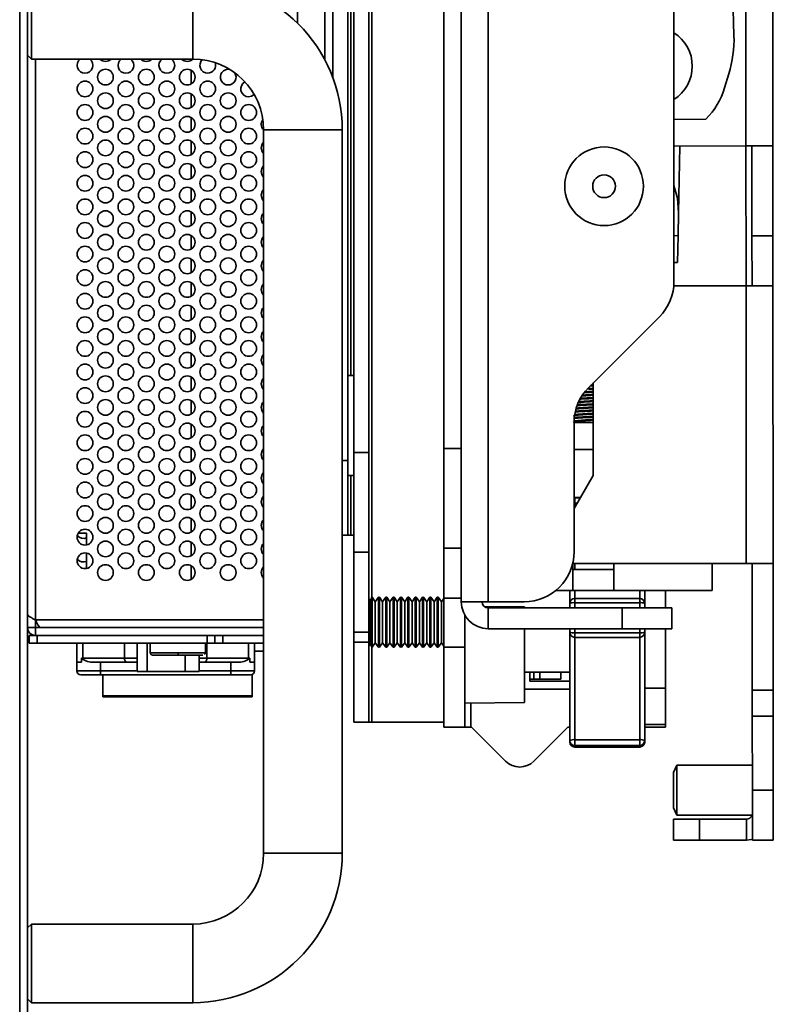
# Model space of a CAD drawing. Header units: millimetres. Extents: x 2 to 1120, y -2 to 861.
# Tile 4 of 226: x 107 to 139, y 258 to 300. Entities that reach past the tile are written whole.
import ezdxf

# ---------------------------------------------------------------- set-up
doc = ezdxf.new("R2010")
doc.units = ezdxf.units.MM

msp = doc.modelspace()

# ---------------------------------------------------------------- linework, layer by layer
at = {"color": 7, "linetype": 'Continuous', "lineweight": 35}
for p, q in [((107.0401, 237.388), (107.0401, 463.3614)), ((106.7068, 463.1257), (106.7068, 237.6237)), ((120.6059, 407.0004), (120.6059, 281.0798)), ((120.869, 407.131), (120.869, 281.4186)), ((121.5015, 407.216), (121.5015, 281.4186)), ((119.9735, 297.3098), (119.9735, 403.4396)), ((118.4735, 299.6176), (118.4735, 401.1318)), ((134.4301, 288.6665), (134.4301, 383.6524)), ((137.4308, 366.8835), (137.4788, 294.4088)), ((138.6184, 294.4096), (138.5704, 366.9034)), ((125.4165, 275.0897), (125.4165, 343.5004)), ((126.5561, 275.0897), (126.5561, 343.5004)), ((124.6765, 310.8546), (124.6765, 281.5879)), ((136.7411, 307.3508), (136.9726, 299.0874)), ((107.2068, 298.0947), (107.2068, 301.428)), ((114.0401, 301.428), (114.0401, 298.0947)), ((107.0401, 298.2614), (107.2068, 298.0947)), ((107.2068, 298.0947), (114.0401, 298.0947)), ((113.9735, 298.0947), (113.9735, 298.0384)), ((113.9735, 297.6158), (113.9735, 297.0384)), ((136.575, 296.873), (136.7567, 297.4732)), ((113.9735, 296.6158), (113.9735, 296.0384)), ((113.9735, 295.6158), (113.9735, 295.0384)), ((135.7853, 295.5519), (134.4301, 295.5245)), ((117.0401, 295.0947), (117.0401, 264.428)), ((117.0401, 295.0947), (120.3735, 295.0947)), ((120.3735, 264.428), (120.3735, 295.0947)), ((113.9735, 294.6158), (113.9735, 294.0384)), ((137.4788, 294.4088), (134.4301, 294.4068)), ((134.6754, 294.407), (134.6208, 291.5809)), ((137.4788, 294.4088), (138.6184, 294.4096)), ((137.7328, 294.409), (137.7353, 290.599)), ((138.6209, 290.5996), (138.6184, 294.4096)), ((113.9735, 293.6158), (113.9735, 293.0384)), ((113.9735, 292.6158), (113.9735, 292.0384)), ((113.9735, 291.6158), (113.9735, 291.0384)), ((134.6208, 291.5809), (134.6019, 290.6041)), ((113.9735, 290.6158), (113.9735, 290.0384)), ((134.5799, 289.4647), (134.6019, 290.6041)), ((137.7353, 290.599), (138.6209, 290.5996)), ((137.7367, 288.4823), (137.7353, 290.599)), ((138.6209, 290.5996), (138.6223, 288.4829)), ((113.9735, 289.6158), (113.9735, 289.0384)), ((134.4301, 289.4676), (134.5799, 289.4647)), ((113.9735, 288.6158), (113.9735, 288.0384)), ((134.4219, 288.4801), (137.4827, 288.4822)), ((138.6223, 288.4829), (137.4827, 288.4822)), ((137.4827, 288.4822), (137.4905, 276.7101)), ((138.6223, 288.4829), (138.6301, 276.7109)), ((113.9735, 287.6158), (113.9735, 287.0384)), ((133.8102, 287.1698), (130.8168, 284.1764)), ((113.9735, 286.6158), (113.9735, 286.0384)), ((113.9735, 285.6158), (113.9735, 285.0384)), ((120.7329, 284.6782), (120.6059, 284.6782)), ((120.7329, 284.6782), (120.869, 284.6782)), ((113.9735, 284.6158), (113.9735, 284.0384)), ((131.0051, 284.2367), (130.8702, 284.2298)), ((131.0051, 284.2697), (130.905, 284.2646)), ((131.0076, 280.4453), (131.0051, 284.3647)), ((131.0052, 284.107), (130.8128, 284.0945)), ((131.0052, 284.1401), (130.8169, 284.1278)), ((113.9735, 283.6158), (113.9735, 283.0384)), ((113.9735, 282.6158), (113.9735, 282.0384)), ((130.1841, 282.7018), (130.1556, 282.6852)), ((131.0062, 282.6852), (130.1968, 282.6852)), ((130.1968, 282.6797), (130.1968, 277.2064)), ((113.9735, 281.6158), (113.9735, 281.0384)), ((121.5015, 281.4186), (120.869, 281.4186)), ((120.869, 281.4186), (120.869, 277.1852)), ((121.5015, 277.1852), (121.5015, 281.4186)), ((124.6765, 281.5879), (124.6765, 277.3546)), ((120.6059, 277.9048), (120.6059, 281.0798)), ((113.9735, 280.6158), (113.9735, 280.0384)), ((120.6059, 280.4448), (120.7329, 280.4448)), ((120.7329, 280.4448), (120.7329, 277.9048)), ((120.869, 280.4448), (120.7329, 280.4448)), ((131.0076, 280.4453), (130.1968, 279.0387)), ((113.9735, 279.6158), (113.9735, 279.0384)), ((130.2255, 279.5136), (130.1968, 279.5116)), ((130.4705, 279.5136), (130.2255, 279.5136)), ((130.2255, 279.4945), (130.2255, 279.2613)), ((113.9735, 278.6158), (113.9735, 278.0384)), ((109.5401, 277.9947), (109.1854, 277.9947)), ((109.5401, 277.5005), (109.5401, 277.9947)), ((113.9735, 277.6158), (113.9735, 277.0384)), ((120.3735, 277.9048), (120.6059, 277.9048)), ((120.7329, 277.9048), (120.6059, 277.9048)), ((120.7329, 277.9048), (120.869, 277.9048)), ((109.5401, 276.5005), (109.5401, 277.1537)), ((121.5015, 277.1852), (120.869, 277.1852)), ((120.869, 277.1852), (120.869, 273.7986)), ((121.5015, 273.7986), (121.5015, 277.1852)), ((124.6765, 277.3546), (124.6765, 275.2379)), ((125.4165, 277.3546), (124.6765, 277.3546)), ((131.878, 276.7064), (136.0512, 276.7092)), ((137.4905, 276.7101), (136.0512, 276.7092)), ((136.0519, 275.5696), (136.0512, 276.7092)), ((137.4905, 276.7101), (138.6301, 276.7109)), ((137.7481, 271.3373), (137.7445, 276.7103)), ((138.6337, 271.3379), (138.6301, 276.7109)), ((113.9735, 276.6158), (113.9735, 276.0384)), ((131.878, 276.7064), (130.1423, 276.7053)), ((130.143, 275.5656), (130.1423, 276.7053)), ((130.1425, 276.4513), (131.8781, 276.4524)), ((131.878, 276.7064), (131.8787, 275.5668)), ((130.143, 275.5656), (129.4168, 275.5652)), ((130.0139, 275.0169), (130.0139, 275.5645)), ((130.143, 275.5656), (131.8787, 275.5668)), ((136.0519, 275.5696), (131.8787, 275.5668)), ((133.1889, 275.2779), (133.1889, 275.5677)), ((134.0745, 274.8324), (134.0745, 275.5682)), ((121.5252, 275.1744), (121.5015, 275.2218)), ((121.5252, 273.8571), (121.5252, 275.1744)), ((121.631, 275.2802), (121.5781, 275.1744)), ((121.5781, 273.2694), (121.5781, 275.1744)), ((121.6394, 275.2802), (121.631, 275.2802)), ((121.631, 275.2802), (121.631, 273.8165)), ((121.7728, 275.0897), (121.6394, 275.2802)), ((121.6394, 275.2802), (121.6394, 273.1636)), ((121.9062, 275.2802), (121.7728, 275.0897)), ((121.7728, 275.0897), (121.7728, 273.3541)), ((121.951, 275.2802), (121.9062, 275.2802)), ((121.9062, 275.2802), (121.9062, 273.1636)), ((122.0844, 275.0897), (121.951, 275.2802)), ((121.951, 275.2802), (121.951, 273.1636)), ((122.2178, 275.2802), (122.0844, 275.0897)), ((122.0844, 275.0897), (122.0844, 273.3541)), ((122.2625, 275.2802), (122.2178, 275.2802)), ((122.2178, 275.2802), (122.2178, 273.1636)), ((122.3959, 275.0897), (122.2625, 275.2802)), ((122.2625, 275.2802), (122.2625, 273.1636)), ((122.5293, 275.2802), (122.3959, 275.0897)), ((122.3959, 275.0897), (122.3959, 273.3541)), ((122.5741, 275.2802), (122.5293, 275.2802)), ((122.5293, 275.2802), (122.5293, 273.1636)), ((122.7075, 275.0897), (122.5741, 275.2802)), ((122.5741, 275.2802), (122.5741, 273.1636)), ((122.8409, 275.2802), (122.7075, 275.0897)), ((122.7075, 275.0897), (122.7075, 273.3541)), ((122.8857, 275.2802), (122.8409, 275.2802)), ((122.8409, 275.2802), (122.8409, 273.1636)), ((123.0191, 275.0897), (122.8857, 275.2802)), ((122.8857, 275.2802), (122.8857, 273.1636)), ((123.1525, 275.2802), (123.0191, 275.0897)), ((123.0191, 275.0897), (123.0191, 273.3541)), ((123.1973, 275.2802), (123.1525, 275.2802)), ((123.1525, 275.2802), (123.1525, 273.1636)), ((123.3307, 275.0897), (123.1973, 275.2802)), ((123.1973, 275.2802), (123.1973, 273.1636)), ((123.464, 275.2802), (123.3307, 275.0897)), ((123.3307, 275.0897), (123.3307, 273.3541)), ((123.5088, 275.2802), (123.464, 275.2802)), ((123.464, 275.2802), (123.464, 273.1636)), ((123.6422, 275.0897), (123.5088, 275.2802)), ((123.5088, 275.2802), (123.5088, 273.1636)), ((123.7756, 275.2802), (123.6422, 275.0897)), ((123.6422, 275.0897), (123.6422, 273.3541)), ((123.8204, 275.2802), (123.7756, 275.2802)), ((123.7756, 275.2802), (123.7756, 273.1636)), ((123.9538, 275.0897), (123.8204, 275.2802)), ((123.8204, 275.2802), (123.8204, 273.1636)), ((124.0872, 275.2802), (123.9538, 275.0897)), ((123.9538, 275.0897), (123.9538, 273.3541)), ((124.132, 275.2802), (124.0872, 275.2802)), ((124.0872, 275.2802), (124.0872, 273.1636)), ((124.2654, 275.0897), (124.132, 275.2802)), ((124.132, 275.2802), (124.132, 273.1636)), ((124.3988, 275.2802), (124.2654, 275.0897)), ((124.2654, 275.0897), (124.2654, 273.3541)), ((124.4436, 275.2802), (124.3988, 275.2802)), ((124.3988, 275.2802), (124.3988, 273.1636)), ((124.5769, 275.0897), (124.4436, 275.2802)), ((124.4436, 275.2802), (124.4436, 273.1636)), ((124.6765, 275.2319), (124.5769, 275.0897)), ((124.5769, 275.0897), (124.5769, 273.3541)), ((124.6765, 275.2379), (124.6765, 273.1636)), ((125.4165, 275.0897), (126.5561, 275.0897)), ((125.4165, 275.0897), (125.4165, 275.0864)), ((126.3021, 275.0864), (125.4165, 275.0864)), ((126.3021, 275.0864), (126.3021, 275.0897)), ((126.5561, 275.0897), (128.0801, 275.0897)), ((132.9772, 275.2286), (130.2255, 275.2286)), ((132.9772, 275.05), (130.2255, 275.05)), ((133.1889, 275.2779), (133.1889, 275.0169)), ((128.1021, 274.8771), (126.3995, 274.8919)), ((126.5561, 274.8324), (126.5561, 273.9467)), ((132.2288, 274.8324), (126.5561, 274.8324)), ((130.0139, 274.8324), (130.0139, 275.0169)), ((132.2288, 274.8324), (132.2288, 273.9467)), ((132.2288, 274.8324), (134.3455, 274.8324)), ((133.1889, 275.0169), (133.1889, 274.8324)), ((134.3455, 274.8324), (134.3455, 273.9467)), ((107.3735, 273.9947), (107.3735, 274.3271)), ((125.5621, 273.1636), (125.5621, 274.529)), ((107.0401, 273.9947), (107.3735, 273.9947)), ((107.3735, 273.6614), (107.3735, 273.9947)), ((107.3735, 273.9947), (107.6069, 273.9947)), ((117.0401, 273.9937), (107.6092, 273.9937)), ((120.869, 273.7986), (121.5015, 273.7986)), ((120.869, 273.7986), (120.869, 273.3752)), ((121.5015, 273.7986), (121.5015, 273.3752)), ((121.5252, 273.2694), (121.5252, 273.8571)), ((121.631, 273.8165), (121.631, 273.1636)), ((126.5561, 273.9467), (132.2288, 273.9467)), ((128.1021, 270.8151), (128.1021, 273.9467)), ((130.0139, 273.7907), (130.0139, 273.9467)), ((130.0139, 269.2045), (130.0139, 273.7907)), ((134.3455, 273.9467), (132.2288, 273.9467)), ((133.1889, 273.9467), (133.1889, 273.7907)), ((133.1889, 273.7907), (133.1889, 273.3683)), ((134.0745, 271.4198), (134.0745, 273.9467)), ((107.1145, 273.6614), (107.1145, 273.328)), ((107.3735, 273.6614), (107.1145, 273.6614)), ((107.3735, 273.6614), (117.0401, 273.6614)), ((107.4479, 273.328), (107.4479, 273.6614)), ((114.6479, 273.6614), (114.6479, 273.328)), ((114.9812, 273.328), (114.9812, 273.6614)), ((115.3145, 273.6614), (115.3145, 273.328)), ((121.5015, 273.3752), (120.869, 273.3752)), ((120.869, 273.3752), (120.869, 269.9886)), ((121.5015, 269.9886), (121.5015, 273.3752)), ((130.2255, 273.7728), (132.9772, 273.7728)), ((130.2255, 273.5791), (130.2255, 273.5802)), ((130.2255, 273.5791), (132.9772, 273.5791)), ((107.4479, 273.328), (107.1145, 273.328)), ((114.6479, 273.328), (107.4479, 273.328)), ((109.1235, 272.528), (109.1235, 273.328)), ((111.6857, 273.328), (111.6857, 272.1294)), ((112.2401, 273.328), (112.2401, 272.928)), ((114.5735, 272.928), (114.5735, 273.328)), ((114.9812, 273.328), (114.6479, 273.328)), ((115.3145, 273.328), (114.9812, 273.328)), ((117.0401, 273.328), (115.3145, 273.328)), ((116.6568, 272.528), (116.6568, 273.328)), ((116.6568, 272.9947), (117.0401, 272.9947)), ((121.5015, 273.222), (121.5252, 273.2694)), ((121.5781, 273.2694), (121.631, 273.1636)), ((121.631, 273.1636), (121.6394, 273.1636)), ((121.6394, 273.1636), (121.7728, 273.3541)), ((121.7728, 273.3541), (121.9062, 273.1636)), ((121.9062, 273.1636), (121.951, 273.1636)), ((121.951, 273.1636), (122.0844, 273.3541)), ((122.0844, 273.3541), (122.2178, 273.1636)), ((122.2178, 273.1636), (122.2625, 273.1636)), ((122.2625, 273.1636), (122.3959, 273.3541)), ((122.3959, 273.3541), (122.5293, 273.1636)), ((122.5293, 273.1636), (122.5741, 273.1636)), ((122.5741, 273.1636), (122.7075, 273.3541)), ((122.7075, 273.3541), (122.8409, 273.1636)), ((122.8409, 273.1636), (122.8857, 273.1636)), ((122.8857, 273.1636), (123.0191, 273.3541)), ((123.0191, 273.3541), (123.1525, 273.1636)), ((123.1525, 273.1636), (123.1973, 273.1636)), ((123.1973, 273.1636), (123.3307, 273.3541)), ((123.3307, 273.3541), (123.464, 273.1636)), ((123.464, 273.1636), (123.5088, 273.1636)), ((123.5088, 273.1636), (123.6422, 273.3541)), ((123.6422, 273.3541), (123.7756, 273.1636)), ((123.7756, 273.1636), (123.8204, 273.1636)), ((123.8204, 273.1636), (123.9538, 273.3541)), ((123.9538, 273.3541), (124.0872, 273.1636)), ((124.0872, 273.1636), (124.132, 273.1636)), ((124.132, 273.1636), (124.2654, 273.3541)), ((124.2654, 273.3541), (124.3988, 273.1636)), ((124.3988, 273.1636), (124.4436, 273.1636)), ((124.4436, 273.1636), (124.5769, 273.3541)), ((124.5769, 273.3541), (124.6765, 273.2119)), ((124.6765, 273.1636), (124.6765, 269.7769)), ((125.5621, 273.1636), (124.6765, 273.1636)), ((125.5621, 269.7769), (125.5621, 273.1636)), ((133.1889, 271.4531), (133.1889, 273.3683)), ((109.3273, 272.6947), (109.3273, 272.528)), ((109.3273, 272.6947), (109.3819, 272.6947)), ((109.3819, 272.6947), (111.1408, 272.6947)), ((113.4179, 272.828), (113.4068, 272.828)), ((114.3104, 272.1294), (114.3104, 272.828)), ((114.6394, 272.6947), (116.3984, 272.6947)), ((116.3984, 272.6947), (116.4529, 272.6947)), ((116.4529, 272.528), (116.4529, 272.6947)), ((109.1235, 272.528), (109.1235, 272.1614)), ((109.3273, 272.528), (109.1235, 272.528)), ((109.1235, 272.1614), (110.1235, 272.1614)), ((109.7729, 272.528), (111.2752, 272.528)), ((110.1235, 272.1614), (110.1235, 272.528)), ((110.1235, 272.1614), (110.1235, 271.9947)), ((111.6857, 272.1294), (112.1055, 272.1294)), ((113.7142, 272.1294), (112.1055, 272.1294)), ((113.7142, 272.1294), (114.3104, 272.1294)), ((114.3104, 272.528), (114.5051, 272.528)), ((114.5051, 272.528), (116.0073, 272.528)), ((115.6568, 272.528), (115.6568, 272.1614)), ((115.6568, 271.9947), (115.6568, 272.1614)), ((115.6568, 272.1614), (116.6568, 272.1614)), ((116.6568, 272.528), (116.4529, 272.528)), ((116.6568, 272.1614), (116.6568, 272.528)), ((115.6568, 271.9947), (110.1235, 271.9947)), ((110.2235, 271.1028), (110.2235, 271.9947)), ((116.5568, 272.0086), (116.5568, 271.1028)), ((128.1021, 272.1052), (130.0139, 272.1052)), ((128.3205, 272.1052), (128.3205, 271.7242)), ((128.4899, 271.8089), (128.3205, 271.8089)), ((128.3205, 271.7242), (130.0139, 271.7242)), ((128.7439, 271.8089), (128.4899, 271.8089)), ((128.7439, 272.1052), (128.7439, 271.8089)), ((128.7439, 271.8089), (129.6295, 271.8089)), ((129.6295, 271.8089), (129.6295, 272.1052)), ((128.1021, 271.3856), (130.0139, 271.3856)), ((133.1889, 271.4531), (133.1889, 269.2045)), ((133.1889, 271.4198), (134.0745, 271.4198)), ((134.0745, 269.8921), (134.0745, 271.4198)), ((137.7481, 271.3373), (138.6337, 271.3379)), ((137.7488, 270.2367), (137.7481, 271.3373)), ((138.6337, 271.3379), (138.6344, 270.2373)), ((116.5568, 271.1028), (110.2235, 271.1028)), ((110.2235, 271.0555), (110.2235, 271.1028)), ((110.2235, 271.0555), (116.5568, 271.0555)), ((116.5568, 271.0555), (116.5568, 271.1028)), ((125.5621, 270.7929), (128.1021, 270.8151)), ((137.7488, 270.2367), (138.6344, 270.2373)), ((137.7509, 267.104), (137.7488, 270.2367)), ((138.6365, 267.1046), (138.6344, 270.2373)), ((120.869, 269.9886), (121.5015, 269.9886)), ((121.6285, 269.9886), (121.5015, 269.9886)), ((121.6285, 269.9886), (124.6765, 269.9886)), ((124.6765, 269.7769), (125.5621, 269.7769)), ((125.8161, 269.7769), (125.5621, 269.7769)), ((125.8161, 269.7769), (125.8498, 269.7769)), ((125.8498, 269.7769), (127.2951, 268.3316)), ((128.4925, 268.3316), (129.9378, 269.7769)), ((129.9378, 269.7769), (130.0139, 269.7769)), ((134.0745, 269.8921), (133.1889, 269.8921)), ((133.1889, 269.7769), (134.0745, 269.7769)), ((134.0745, 269.7769), (134.0745, 269.8921)), ((130.0139, 269.1419), (130.0139, 269.2045)), ((130.2255, 269.2419), (132.9772, 269.2419)), ((130.2255, 269.2419), (130.2255, 268.9954)), ((132.9772, 268.9954), (132.9772, 269.2419)), ((133.1889, 269.2045), (133.1889, 269.1419)), ((132.9772, 268.9954), (130.2255, 268.9954)), ((130.2255, 268.9302), (132.9772, 268.9302)), ((134.5532, 268.1602), (134.4027, 267.8511)), ((137.7502, 268.1623), (134.5532, 268.1602)), ((134.5532, 268.1602), (134.5546, 266.0436)), ((134.4027, 267.8511), (134.4036, 266.3525)), ((137.7509, 267.104), (138.6365, 267.1046)), ((137.7523, 264.9873), (137.7509, 267.104)), ((138.6379, 264.9879), (138.6365, 267.1046)), ((134.4036, 266.3525), (134.5546, 266.0436)), ((134.404, 265.8707), (135.5046, 265.8715)), ((134.404, 265.8707), (134.4045, 264.9851)), ((134.5546, 266.0436), (137.7516, 266.0457)), ((135.5046, 265.8715), (137.4977, 265.8728)), ((135.5046, 265.8715), (135.5052, 264.9859)), ((137.4977, 265.8728), (137.4983, 264.9872)), ((135.5052, 264.9859), (134.4045, 264.9851)), ((135.5052, 264.9859), (137.4983, 264.9872)), ((137.7523, 264.9873), (138.6379, 264.9879)), ((120.3735, 264.428), (117.0401, 264.428)), ((107.2068, 261.428), (107.0401, 261.2614)), ((114.0401, 261.428), (107.2068, 261.428)), ((107.2068, 258.0947), (107.2068, 261.428)), ((114.0401, 261.428), (114.0401, 258.0947)), ((107.0401, 258.2614), (107.2068, 258.0947)), ((107.2068, 258.0947), (114.0401, 258.0947))]:
    msp.add_line(p, q, dxfattribs=at)
at = {"color": 8, "linetype": 'Continuous', "lineweight": 35}
for p, q in [((120.7329, 407.1743), (120.7329, 284.6782)), ((121.6285, 407.072), (121.6285, 275.2752)), ((119.6401, 402.6965), (119.6401, 298.0529)), ((107.3735, 274.3271), (107.3735, 298.0947)), ((137.4827, 288.4822), (137.4788, 294.4088)), ((134.6019, 290.6041), (134.4301, 290.6074)), ((125.4165, 281.5879), (124.6765, 281.5879)), ((131.0069, 281.5456), (130.1968, 281.5456)), ((120.6059, 281.0798), (120.3735, 281.0798)), ((130.2255, 279.4945), (130.1968, 279.4925)), ((130.2255, 279.2613), (130.1968, 279.2615)), ((130.2255, 279.5136), (130.2255, 279.4945)), ((130.2255, 279.4945), (130.4595, 279.4945)), ((130.2255, 279.2613), (130.2255, 279.0886)), ((130.3251, 279.2613), (130.2255, 279.2613)), ((130.1366, 276.7053), (130.1423, 276.7053)), ((130.2255, 276.7053), (130.2255, 276.4513)), ((130.2255, 275.5657), (130.2255, 275.2286)), ((132.9772, 275.2286), (132.9772, 275.5675)), ((124.6765, 275.2379), (125.4165, 275.2379)), ((130.2255, 275.2286), (130.2255, 275.05)), ((130.2255, 275.05), (130.2255, 274.8324)), ((132.9772, 275.05), (132.9772, 275.2286)), ((132.9772, 274.8324), (132.9772, 275.05)), ((117.0401, 274.3271), (107.3735, 274.3271)), ((130.2255, 273.9467), (130.2255, 273.7728)), ((132.9772, 273.7728), (132.9772, 273.9467)), ((130.2255, 273.7728), (130.2255, 273.5791)), ((130.2255, 273.5791), (130.2255, 269.2419)), ((132.9772, 273.5791), (132.9772, 273.7728)), ((132.9772, 269.2419), (132.9772, 273.5791)), ((109.3819, 272.6947), (109.3819, 273.328)), ((111.1408, 272.6947), (111.1408, 273.328)), ((112.1055, 272.1294), (112.1055, 273.328)), ((114.6394, 272.6947), (114.6394, 273.328)), ((116.3984, 272.6947), (116.3984, 273.328)), ((121.6285, 273.1687), (121.6285, 269.9886)), ((111.1408, 272.6947), (111.6857, 272.6947)), ((112.2401, 272.928), (113.419, 272.928)), ((113.419, 272.928), (114.5735, 272.928)), ((113.7142, 272.828), (113.7142, 272.1294)), ((114.3104, 272.6947), (114.6394, 272.6947)), ((110.1235, 272.1614), (111.6857, 272.1614)), ((114.3104, 272.1614), (115.6568, 272.1614)), ((128.4899, 271.8089), (128.4899, 272.1052)), ((125.8161, 270.7951), (125.8161, 269.7769)), ((130.2255, 268.9954), (130.2255, 268.9302)), ((132.9772, 268.9302), (132.9772, 268.9954))]:
    msp.add_line(p, q, dxfattribs=at)
at = {"color": 7, "linetype": 'Continuous', "lineweight": 35, "flags": 128}
for points in [[(116.4068, 296.4937), (116.5344, 296.5191), (116.641, 296.5899)], [(134.6208, 291.5809), (134.5717, 292.2014), (134.4301, 292.7275)], [(137.7522, 265.016), (137.7206, 265.0092), (137.4983, 264.9872)]]:
    msp.add_lwpolyline(points, dxfattribs=at)
at = {"color": 7, "linetype": 'Continuous', "lineweight": 35}
for centre, radius in [((110.3401, 297.3271), 0.3333), ((112.0735, 297.3271), 0.3333), ((113.8068, 297.3271), 0.3333), ((109.4735, 296.8271), 0.3333), ((111.2068, 296.8271), 0.3333), ((112.9401, 296.8271), 0.3333), ((114.6735, 296.8271), 0.3333), ((110.3401, 296.3271), 0.3333), ((112.0735, 296.3271), 0.3333), ((113.8068, 296.3271), 0.3333), ((115.5401, 296.3271), 0.3333), ((109.4735, 295.8271), 0.3333), ((111.2068, 295.8271), 0.3333), ((112.9401, 295.8271), 0.3333), ((114.6735, 295.8271), 0.3333), ((116.4068, 295.8271), 0.3333), ((110.3401, 295.3271), 0.3333), ((112.0735, 295.3271), 0.3333), ((113.8068, 295.3271), 0.3333), ((115.5401, 295.3271), 0.3333), ((109.4735, 294.8271), 0.3333), ((111.2068, 294.8271), 0.3333), ((112.9401, 294.8271), 0.3333), ((114.6735, 294.8271), 0.3333), ((116.4068, 294.8271), 0.3333), ((110.3401, 294.3271), 0.3333), ((112.0735, 294.3271), 0.3333), ((113.8068, 294.3271), 0.3333), ((115.5401, 294.3271), 0.3333), ((131.4668, 292.7004), 1.6679), ((109.4735, 293.8271), 0.3333), ((111.2068, 293.8271), 0.3333), ((112.9401, 293.8271), 0.3333), ((114.6735, 293.8271), 0.3333), ((116.4068, 293.8271), 0.3333), ((110.3401, 293.3271), 0.3333), ((112.0735, 293.3271), 0.3333), ((113.8068, 293.3271), 0.3333), ((115.5401, 293.3271), 0.3333), ((109.4735, 292.8271), 0.3333), ((111.2068, 292.8271), 0.3333), ((112.9401, 292.8271), 0.3333), ((114.6735, 292.8271), 0.3333), ((116.4068, 292.8271), 0.3333), ((131.4668, 292.7004), 0.4826), ((110.3401, 292.3271), 0.3333), ((112.0735, 292.3271), 0.3333), ((113.8068, 292.3271), 0.3333), ((115.5401, 292.3271), 0.3333), ((109.4735, 291.8271), 0.3333), ((111.2068, 291.8271), 0.3333), ((112.9401, 291.8271), 0.3333), ((114.6735, 291.8271), 0.3333), ((116.4068, 291.8271), 0.3333), ((110.3401, 291.3271), 0.3333), ((112.0735, 291.3271), 0.3333), ((113.8068, 291.3271), 0.3333), ((115.5401, 291.3271), 0.3333), ((109.4735, 290.8271), 0.3333), ((111.2068, 290.8271), 0.3333), ((112.9401, 290.8271), 0.3333), ((114.6735, 290.8271), 0.3333), ((116.4068, 290.8271), 0.3333), ((110.3401, 290.3271), 0.3333), ((112.0735, 290.3271), 0.3333), ((113.8068, 290.3271), 0.3333), ((115.5401, 290.3271), 0.3333), ((109.4735, 289.8271), 0.3333), ((111.2068, 289.8271), 0.3333), ((112.9401, 289.8271), 0.3333), ((114.6735, 289.8271), 0.3333), ((116.4068, 289.8271), 0.3333), ((110.3401, 289.3271), 0.3333), ((112.0735, 289.3271), 0.3333), ((113.8068, 289.3271), 0.3333), ((115.5401, 289.3271), 0.3333), ((109.4735, 288.8271), 0.3333), ((111.2068, 288.8271), 0.3333), ((112.9401, 288.8271), 0.3333), ((114.6735, 288.8271), 0.3333), ((116.4068, 288.8271), 0.3333), ((110.3401, 288.3271), 0.3333), ((112.0735, 288.3271), 0.3333), ((113.8068, 288.3271), 0.3333), ((115.5401, 288.3271), 0.3333), ((109.4735, 287.8271), 0.3333), ((111.2068, 287.8271), 0.3333), ((112.9401, 287.8271), 0.3333), ((114.6735, 287.8271), 0.3333), ((116.4068, 287.8271), 0.3333), ((110.3401, 287.3271), 0.3333), ((112.0735, 287.3271), 0.3333), ((113.8068, 287.3271), 0.3333), ((115.5401, 287.3271), 0.3333), ((109.4735, 286.8271), 0.3333), ((111.2068, 286.8271), 0.3333), ((112.9401, 286.8271), 0.3333), ((114.6735, 286.8271), 0.3333), ((116.4068, 286.8271), 0.3333), ((110.3401, 286.3271), 0.3333), ((112.0735, 286.3271), 0.3333), ((113.8068, 286.3271), 0.3333), ((115.5401, 286.3271), 0.3333), ((109.4735, 285.8271), 0.3333), ((111.2068, 285.8271), 0.3333), ((112.9401, 285.8271), 0.3333), ((114.6735, 285.8271), 0.3333), ((116.4068, 285.8271), 0.3333), ((110.3401, 285.3271), 0.3333), ((112.0735, 285.3271), 0.3333), ((113.8068, 285.3271), 0.3333), ((115.5401, 285.3271), 0.3333), ((109.4735, 284.8271), 0.3333), ((111.2068, 284.8271), 0.3333), ((112.9401, 284.8271), 0.3333), ((114.6735, 284.8271), 0.3333), ((116.4068, 284.8271), 0.3333), ((110.3401, 284.3271), 0.3333), ((112.0735, 284.3271), 0.3333), ((113.8068, 284.3271), 0.3333), ((115.5401, 284.3271), 0.3333), ((109.4735, 283.8271), 0.3333), ((111.2068, 283.8271), 0.3333), ((112.9401, 283.8271), 0.3333), ((114.6735, 283.8271), 0.3333), ((116.4068, 283.8271), 0.3333), ((110.3401, 283.3271), 0.3333), ((112.0735, 283.3271), 0.3333), ((113.8068, 283.3271), 0.3333), ((115.5401, 283.3271), 0.3333), ((109.4735, 282.8271), 0.3333), ((111.2068, 282.8271), 0.3333), ((112.9401, 282.8271), 0.3333), ((114.6735, 282.8271), 0.3333), ((116.4068, 282.8271), 0.3333), ((110.3401, 282.3271), 0.3333), ((112.0735, 282.3271), 0.3333), ((113.8068, 282.3271), 0.3333), ((115.5401, 282.3271), 0.3333), ((109.4735, 281.8271), 0.3333), ((111.2068, 281.8271), 0.3333), ((112.9401, 281.8271), 0.3333), ((114.6735, 281.8271), 0.3333), ((116.4068, 281.8271), 0.3333), ((110.3401, 281.3271), 0.3333), ((112.0735, 281.3271), 0.3333), ((113.8068, 281.3271), 0.3333), ((115.5401, 281.3271), 0.3333), ((109.4735, 280.8271), 0.3333), ((111.2068, 280.8271), 0.3333), ((112.9401, 280.8271), 0.3333), ((114.6735, 280.8271), 0.3333), ((116.4068, 280.8271), 0.3333), ((110.3401, 280.3271), 0.3333), ((112.0735, 280.3271), 0.3333), ((113.8068, 280.3271), 0.3333), ((115.5401, 280.3271), 0.3333), ((109.4735, 279.8271), 0.3333), ((111.2068, 279.8271), 0.3333), ((112.9401, 279.8271), 0.3333), ((114.6735, 279.8271), 0.3333), ((116.4068, 279.8271), 0.3333), ((110.3401, 279.3271), 0.3333), ((112.0735, 279.3271), 0.3333), ((113.8068, 279.3271), 0.3333), ((115.5401, 279.3271), 0.3333), ((109.4735, 278.8271), 0.3333), ((111.2068, 278.8271), 0.3333), ((112.9401, 278.8271), 0.3333), ((114.6735, 278.8271), 0.3333), ((116.4068, 278.8271), 0.3333), ((110.3401, 278.3271), 0.3333), ((112.0735, 278.3271), 0.3333), ((113.8068, 278.3271), 0.3333), ((115.5401, 278.3271), 0.3333), ((109.4735, 277.8271), 0.3333), ((111.2068, 277.8271), 0.3333), ((112.9401, 277.8271), 0.3333), ((114.6735, 277.8271), 0.3333), ((116.4068, 277.8271), 0.3333), ((110.3401, 277.3271), 0.3333), ((112.0735, 277.3271), 0.3333), ((113.8068, 277.3271), 0.3333), ((115.5401, 277.3271), 0.3333), ((109.4735, 276.8271), 0.3333), ((111.2068, 276.8271), 0.3333), ((112.9401, 276.8271), 0.3333), ((114.6735, 276.8271), 0.3333), ((116.4068, 276.8271), 0.3333), ((110.3401, 276.3271), 0.3333), ((112.0735, 276.3271), 0.3333), ((113.8068, 276.3271), 0.3333), ((115.5401, 276.3271), 0.3333)]:
    msp.add_circle(centre, radius, dxfattribs=at)
for centre, radius, start, end in [((114.0401, 295.0947), 6.3333, 0, 90), ((133.5362, 297.7929), 1.6679, 302.4098, 57.5902), ((131.8946, 298.9451), 5.08, 343.15778, 1.60486), ((109.4735, 297.8271), 0.3333, 126.59272, 270), ((109.4735, 297.8271), 0.3333, 270, 53.40728), ((110.3401, 298.3271), 0.3333, 224.19534, 270), ((110.3401, 298.3271), 0.3333, 270, 315.80466), ((111.2068, 297.8271), 0.3333, 126.59272, 270), ((111.2068, 297.8271), 0.3333, 270, 53.40728), ((112.0735, 298.3271), 0.3333, 224.19534, 270), ((112.0735, 298.3271), 0.3333, 270, 315.80466), ((112.9401, 297.8271), 0.3333, 126.59272, 270), ((112.9401, 297.8271), 0.3333, 270, 53.40728), ((113.8068, 298.3271), 0.3333, 224.19534, 270), ((113.8068, 298.3271), 0.3333, 270, 315.80339), ((114.0401, 295.0947), 3, 0, 90), ((114.6735, 297.8271), 0.3333, 133.82076, 270), ((114.6735, 297.8271), 0.3333, 270, 20.07907), ((115.5401, 297.3271), 0.3333, 78.69369, 270), ((115.5401, 297.3271), 0.3333, 270, 33.50949), ((116.4068, 296.8271), 0.3333, 117.77285, 270), ((133.5362, 297.7929), 3.175, 315.1033, 343.15778), ((117.2735, 295.3271), 0.3333, 142.64948, 225.573), ((117.2735, 294.3271), 0.3333, 134.427, 225.573), ((117.2735, 293.3271), 0.3333, 134.427, 225.573), ((117.2735, 292.3271), 0.3333, 134.427, 225.573), ((117.2735, 291.3271), 0.3333, 134.427, 225.573), ((117.2735, 290.3271), 0.3333, 134.427, 225.573), ((117.2735, 289.3271), 0.3333, 134.427, 225.573), ((117.2735, 288.3271), 0.3333, 134.427, 225.573), ((132.3135, 288.6665), 2.1167, 315, 0), ((117.2735, 287.3271), 0.3333, 134.427, 225.573), ((117.2735, 286.3271), 0.3333, 134.427, 225.573), ((117.2735, 285.3271), 0.3333, 134.427, 225.573), ((117.2735, 284.3271), 0.3333, 134.427, 225.573), ((132.3135, 282.6797), 2.1167, 135, 180), ((117.2735, 283.3271), 0.3333, 134.427, 225.573), ((117.2735, 282.3271), 0.3333, 134.427, 225.573), ((117.2735, 281.3271), 0.3333, 134.427, 225.573), ((117.2735, 280.3271), 0.3333, 134.427, 225.573), ((117.2735, 279.3271), 0.3333, 134.427, 225.573), ((117.2735, 278.3271), 0.3333, 134.427, 225.573), ((109.4068, 278.1071), 0.3333, 218.97058, 293.57818), ((117.2735, 277.3271), 0.3333, 134.427, 225.573), ((128.0801, 277.2064), 2.1167, 270, 0), ((109.4068, 277.1071), 0.3333, 218.97058, 293.57818), ((117.2735, 276.3271), 0.3333, 134.427, 225.573), ((121.5516, 275.2202), 0.0529, 240, 300), ((126.5561, 275.0864), 1.1396, 180, 270), ((126.5561, 275.0864), 0.254, 180, 270), ((130.2255, 275.0169), 0.2117, 90, 180), ((130.1739, 274.6871), 0.3666, 81.90585, 115.88337), ((132.9772, 275.0169), 0.2117, 0, 90), ((133.0288, 274.6871), 0.3666, 64.11663, 98.09415), ((107.3735, 273.9947), 0.3333, 180, 270), ((130.173, 274.4097), 0.6391, 255.58185, 274.71524), ((130.2249, 273.7913), 0.2111, 180.16027, 270.15938), ((132.9772, 273.7907), 0.2117, 270, 0), ((133.0297, 274.4097), 0.6391, 265.28476, 284.41815), ((121.5516, 273.2236), 0.0529, 60, 120), ((109.5848, 272.6945), 0.2029, 179.93361, 196.12055), ((111.2933, 272.6801), 0.1532, 174.53454, 263.21489), ((114.487, 272.6801), 0.1532, 276.78511, 5.46546), ((116.1954, 272.6945), 0.2029, 343.87945, 0.06639), ((109.2901, 272.1614), 0.1667, 180, 270), ((116.4901, 272.1614), 0.1667, 270, 0), ((130.1743, 268.9145), 0.3314, 81.10169, 118.94698), ((130.2242, 269.2058), 0.2104, 180.35738, 270.35298), ((133.0285, 268.9145), 0.3314, 61.05302, 98.89831), ((132.9785, 269.2058), 0.2104, 269.64702, 359.64262), ((130.2255, 269.1419), 0.2117, 180, 270), ((132.9772, 269.1419), 0.2117, 270, 0), ((127.8938, 268.9302), 0.8467, 225, 315), ((137.4975, 266.1268), 0.254, 270.03792, 341.375), ((114.0401, 264.428), 6.3333, 270, 0), ((114.0401, 264.428), 3, 270, 0)]:
    msp.add_arc(centre, radius, start, end, dxfattribs=at)
for points, knots in [([(131.0054, 283.8425), (130.9395, 283.8382), (130.7944, 283.829), (130.6505, 283.8187), (130.5719, 283.8131)], [0, 0, 0, 0, 0.4540757, 1, 1, 1, 1]), ([(131.0054, 283.8755), (130.9395, 283.8713), (130.8022, 283.8625), (130.6661, 283.8529), (130.5953, 283.8478)], [0, 0, 0, 0, 0.4800223, 1, 1, 1, 1]), ([(131.0053, 283.9721), (130.9388, 283.9688), (130.8256, 283.9631), (130.7134, 283.9568), (130.6671, 283.9543)], [0, 0, 0, 0, 0.5876046, 1, 1, 1, 1]), ([(131.0053, 284.0052), (130.9388, 284.0018), (130.8333, 283.9966), (130.7288, 283.9908), (130.6902, 283.9886)], [0, 0, 0, 0, 0.6308997, 1, 1, 1, 1]), ([(131.0057, 283.4429), (130.9398, 283.4396), (130.771, 283.431), (130.5251, 283.418), (130.3929, 283.4091), (130.3442, 283.4058)], [0, 0, 0, 0, 0.2879558, 0.737854, 1, 1, 1, 1]), ([(131.0056, 283.476), (130.9398, 283.4727), (130.771, 283.4641), (130.5277, 283.4512), (130.3976, 283.4424), (130.351, 283.4393)], [0, 0, 0, 0, 0.29135762, 0.74662067, 1, 1, 1, 1]), ([(131.0056, 283.5779), (130.9403, 283.5737), (130.794, 283.5642), (130.5631, 283.5486), (130.4406, 283.5379), (130.3831, 283.5329)], [0, 0, 0, 0, 0.2996408, 0.6714443, 1, 1, 1, 1]), ([(131.0056, 283.611), (130.9403, 283.6067), (130.7941, 283.5973), (130.5723, 283.5823), (130.4569, 283.5723), (130.4067, 283.568)], [0, 0, 0, 0, 0.31303206, 0.70149489, 1, 1, 1, 1]), ([(131.0055, 283.7075), (130.9401, 283.7042), (130.7724, 283.6956), (130.5776, 283.6856), (130.4865, 283.6797), (130.4818, 283.6793)], [0, 0, 0, 0, 0.3774456, 0.9676794, 1, 1, 1, 1]), ([(131.0055, 283.7406), (130.9389, 283.7372), (130.7714, 283.7288), (130.6052, 283.7195), (130.505, 283.7138)], [0, 0, 0, 0, 0.3970441, 1, 1, 1, 1]), ([(131.0059, 283.0487), (130.9403, 283.0445), (130.7932, 283.035), (130.5574, 283.0189), (130.348, 283.0015), (130.2172, 282.9867), (130.1649, 282.9736), (130.187, 282.9673), (130.1896, 282.9666)], [0, 0, 0, 0, 0.1640503, 0.3672489, 0.5704475, 0.767293, 0.9722764, 1, 1, 1, 1]), ([(131.0059, 283.0818), (130.9403, 283.0776), (130.7935, 283.0681), (130.5562, 283.0519), (130.3525, 283.0346), (130.2246, 283.0221), (130.2092, 283.0132), (130.2037, 283.0101)], [0, 0, 0, 0, 0.18708364, 0.41883771, 0.65059178, 0.87509995, 1, 1, 1, 1]), ([(131.0058, 283.1784), (130.9398, 283.175), (130.7707, 283.1664), (130.504, 283.1522), (130.3554, 283.1421), (130.2898, 283.1376)], [0, 0, 0, 0, 0.263379, 0.674518, 1, 1, 1, 1]), ([(131.0058, 283.2114), (130.9398, 283.2081), (130.7707, 283.1995), (130.5066, 283.1855), (130.3601, 283.1755), (130.2966, 283.1711)], [0, 0, 0, 0, 0.266217, 0.6818317, 1, 1, 1, 1]), ([(131.0058, 283.3133), (130.94, 283.3091), (130.7926, 283.2996), (130.5605, 283.2834), (130.3852, 283.2699), (130.3288, 283.2629), (130.3149, 283.2611)], [0, 0, 0, 0, 0.257348, 0.5763905, 0.8954331, 1, 1, 1, 1]), ([(131.0057, 283.3464), (130.9399, 283.3422), (130.7925, 283.3327), (130.5608, 283.3165), (130.3882, 283.3032), (130.3336, 283.2965), (130.3218, 283.295)], [0, 0, 0, 0, 0.2615645, 0.5858704, 0.9101763, 1, 1, 1, 1]), ([(131.0061, 282.7842), (130.9404, 282.7799), (130.7933, 282.7705), (130.5574, 282.7543), (130.348, 282.7369), (130.2172, 282.7221), (130.1649, 282.709), (130.187, 282.7028), (130.1896, 282.702)], [0, 0, 0, 0, 0.1641716, 0.3673407, 0.5705098, 0.7673268, 0.9722804, 1, 1, 1, 1]), ([(131.0061, 282.8172), (130.9404, 282.813), (130.7935, 282.8035), (130.5562, 282.7873), (130.3525, 282.77), (130.2246, 282.7575), (130.2092, 282.7487), (130.2037, 282.7455)], [0, 0, 0, 0, 0.1872182, 0.4189339, 0.6506496, 0.8751206, 1, 1, 1, 1]), ([(131.006, 282.9138), (130.9394, 282.9104), (130.7688, 282.9018), (130.4945, 282.8866), (130.2929, 282.8748), (130.2354, 282.8695), (130.2353, 282.8695)], [0, 0, 0, 0, 0.2426703, 0.6211509, 0.9996315, 1, 1, 1, 1]), ([(131.006, 282.9469), (130.9398, 282.9435), (130.7705, 282.9349), (130.4854, 282.9197), (130.3225, 282.9085), (130.2422, 282.903)], [0, 0, 0, 0, 0.2451045, 0.6274235, 1, 1, 1, 1]), ([(128.1021, 274.8324), (128.1021, 274.8438), (128.1021, 274.8668), (128.1021, 274.8764), (128.1021, 274.877), (128.1021, 274.8771)], [0, 0, 0, 0, 0.4509168, 0.9045168, 1, 1, 1, 1]), ([(109.3273, 272.6947), (109.3275, 272.6926), (109.3279, 272.6879), (109.3319, 272.6785), (109.3488, 272.6587), (109.37, 272.6476), (109.3878, 272.6391), (109.3899, 272.6381)], [0, 0, 0, 0, 0.0534982, 0.1215979, 0.28664, 0.9185038, 1, 1, 1, 1]), ([(109.3899, 272.6381), (109.4692, 272.5992), (109.5817, 272.5441), (109.7294, 272.5317), (109.7729, 272.528)], [0, 0, 0, 0, 0.7053584, 1, 1, 1, 1]), ([(112.2401, 272.928), (112.2415, 272.9154), (112.2436, 272.896), (112.256, 272.8724), (112.2651, 272.8622), (112.2697, 272.857)], [0, 0, 0, 0, 0.478624, 0.7365274, 1, 1, 1, 1]), ([(112.341, 272.828), (112.3284, 272.8293), (112.3089, 272.8313), (112.2852, 272.8435), (112.2749, 272.8525), (112.2697, 272.857)], [0, 0, 0, 0, 0.4787219, 0.7366058, 1, 1, 1, 1]), ([(112.3415, 272.828), (112.3476, 272.828), (112.36, 272.828), (112.4547, 272.828), (112.5911, 272.828), (112.7992, 272.828), (113.0764, 272.828), (113.3055, 272.828), (113.4068, 272.828)], [0, 0, 0, 0, 0.152135, 0.3063967, 0.4521977, 0.5868338, 0.8173662, 1, 1, 1, 1]), ([(113.4179, 272.828), (113.4181, 272.8294), (113.4183, 272.8314), (113.4185, 272.8439), (113.4187, 272.8569), (113.4188, 272.8729), (113.419, 272.8962), (113.419, 272.9155), (113.419, 272.928)], [0, 0, 0, 0, 0.23986664, 0.36889061, 0.50057159, 0.63216901, 0.76095254, 1, 1, 1, 1]), ([(113.4179, 272.828), (113.5512, 272.828), (113.7571, 272.828), (114.0034, 272.828), (114.1715, 272.828), (114.3077, 272.828), (114.4385, 272.828), (114.4594, 272.828), (114.4729, 272.828)], [0, 0, 0, 0, 0.2393604, 0.3697772, 0.5000676, 0.6306754, 0.7612202, 1, 1, 1, 1]), ([(114.5439, 272.857), (114.5485, 272.8622), (114.5576, 272.8724), (114.57, 272.896), (114.5721, 272.9154), (114.5735, 272.928)], [0, 0, 0, 0, 0.26344916, 0.52134688, 1, 1, 1, 1]), ([(116.3904, 272.6381), (116.3111, 272.5992), (116.1986, 272.5441), (116.0509, 272.5317), (116.0073, 272.528)], [0, 0, 0, 0, 0.7053584, 1, 1, 1, 1]), ([(116.3904, 272.6381), (116.3985, 272.6421), (116.4121, 272.6487), (116.4283, 272.6591), (116.4398, 272.6687), (116.4473, 272.6771), (116.4514, 272.6854), (116.4528, 272.6906), (116.4529, 272.6937), (116.4529, 272.6947)], [0, 0, 0, 0, 0.3256951, 0.5472987, 0.6994618, 0.8577761, 0.9212302, 0.9733813, 1, 1, 1, 1]), ([(111.2752, 272.528), (111.3705, 272.528), (111.4899, 272.528), (111.653, 272.528), (111.6857, 272.528)], [0, 0, 0, 0, 0.79901463, 1, 1, 1, 1]), ([(110.1235, 271.9947), (110.0187, 271.9947), (109.8569, 271.9947), (109.6627, 271.9947), (109.5301, 271.9947), (109.4224, 271.9947), (109.3186, 271.9947), (109.3013, 271.9947), (109.2901, 271.9947)], [0, 0, 0, 0, 0.2394429, 0.369653, 0.4999999, 0.63021, 0.7605571, 1, 1, 1, 1]), ([(116.4901, 271.9947), (116.4789, 271.9947), (116.4617, 271.9947), (116.3579, 271.9947), (116.2503, 271.9947), (116.1176, 271.9947), (115.9234, 271.9947), (115.7616, 271.9947), (115.6568, 271.9947)], [0, 0, 0, 0, 0.2394429, 0.369653, 0.4999999, 0.63021, 0.7605571, 1, 1, 1, 1])]:
    msp.add_open_spline(points, degree=3, knots=knots, dxfattribs=at)
for points in [[(107.0401, 274.5628), (107.0451, 274.5431), (107.0552, 274.5039), (107.1323, 274.4449), (107.2424, 274.386), (107.3298, 274.3467), (107.3735, 274.3271)], [(107.3735, 274.3271), (107.3931, 274.2834), (107.4324, 274.196), (107.4913, 274.0859), (107.5502, 274.0088), (107.5895, 273.9988), (107.6092, 273.9937)]]:
    msp.add_open_spline(points, degree=3, dxfattribs=at)

doc.saveas('drawing.dxf')
